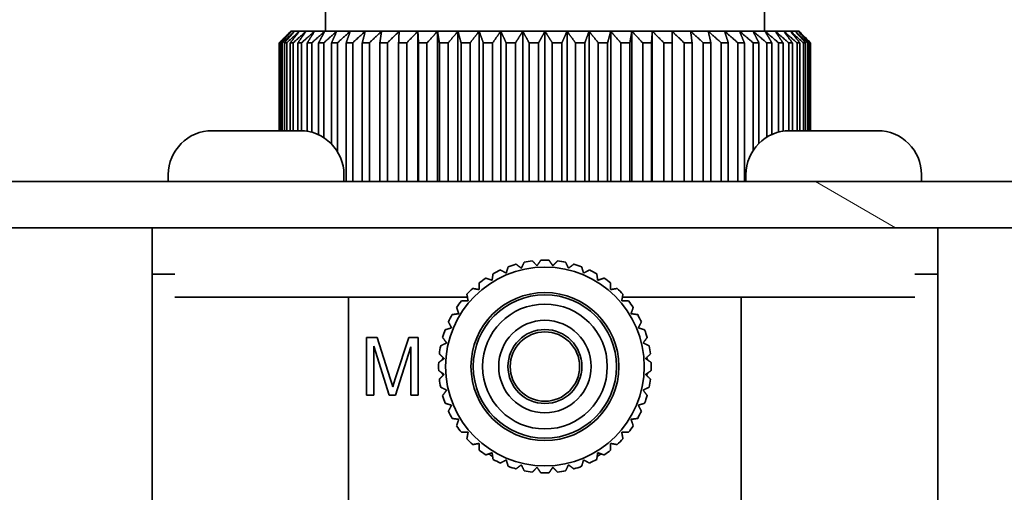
# Model space of a CAD drawing. Header units: millimetres. Extents: x 0 to 7128, y 0 to 5040.
# Tile 46 of 215: x 605 to 648, y 1377 to 1398. Entities that reach past the tile are written whole.
import ezdxf

# ---------------------------------------------------------------- set-up
doc = ezdxf.new("R2010")
doc.units = ezdxf.units.MM
doc.header["$LTSCALE"] = 12
doc.layers.add('Spigoli visibili(ISO)', color=7, linetype='Continuous', lineweight=35)
doc.layers.add('Tratteggio', color=7, linetype='Continuous', lineweight=9, true_color=0x1e1e47)

msp = doc.modelspace()

# ---------------------------------------------------------------- hatches: boundary and pattern name
at = {"layer": 'Tratteggio'}
h = msp.add_hatch(dxfattribs=at)
h.set_pattern_fill('ANSI31', color=256, scale=304.8, angle=105.0002, style=0)
h.set_pattern_definition([(150.0002, (0, 0), (-19.0499, -32.99565), [])])
h.paths.add_polyline_path([(567.183, 1295.151), (565.183, 1295.151), (565.183, 1294.401), (565.183, 1290.651), (567.183, 1290.651)])
h.paths.add_polyline_path([(690.183, 1295.151), (688.183, 1295.151), (688.183, 1290.651), (690.183, 1290.651), (690.183, 1294.401)])
edge = h.paths.add_edge_path()
edge.add_ellipse((686.183, 1386.651), major_axis=(0, 4), ratio=1, start_angle=270, end_angle=360)
edge.add_line((686.183, 1390.651), (569.183, 1390.651))
edge.add_ellipse((569.183, 1386.651), major_axis=(-4, 0), ratio=1, start_angle=270, end_angle=360)
edge.add_line((565.183, 1386.651), (565.183, 1299.901))
edge.add_line((565.183, 1299.901), (565.183, 1299.151))
edge.add_line((565.183, 1299.151), (567.183, 1299.151))
edge.add_line((567.183, 1299.151), (567.183, 1386.651))
edge.add_ellipse((569.183, 1386.651), major_axis=(0, 2), ratio=1, start_angle=0, end_angle=90, ccw=False)
edge.add_line((569.183, 1388.651), (686.183, 1388.651))
edge.add_ellipse((686.183, 1386.651), major_axis=(2, 0), ratio=1, start_angle=0, end_angle=90, ccw=False)
edge.add_line((688.183, 1386.651), (688.183, 1299.151))
edge.add_line((688.183, 1299.151), (690.183, 1299.151))
edge.add_line((690.183, 1299.151), (690.183, 1299.901))
edge.add_line((690.183, 1299.901), (690.183, 1386.651))

# ---------------------------------------------------------------- linework, layer by layer
at = {"layer": 'Spigoli visibili(ISO)'}
for p, q in [((618.183, 1397.151), (618.183, 1399.151)), ((637.183, 1397.151), (637.183, 1399.151)), ((616.683, 1397.151), (616.724, 1397.151)), ((616.724, 1397.151), (616.85, 1397.151)), ((616.85, 1397.151), (617.057, 1397.151)), ((617.057, 1397.151), (617.346, 1397.151)), ((617.346, 1397.151), (617.713, 1397.151)), ((617.713, 1397.151), (618.156, 1397.151)), ((618.156, 1397.151), (618.672, 1397.151)), ((618.672, 1397.151), (619.256, 1397.151)), ((619.256, 1397.151), (619.904, 1397.151)), ((619.904, 1397.151), (620.612, 1397.151)), ((620.612, 1397.151), (621.373, 1397.151)), ((621.373, 1397.151), (622.183, 1397.151)), ((622.183, 1397.151), (623.034, 1397.151)), ((622.183, 1397.151), (622.183, 1390.651)), ((623.034, 1397.151), (623.92, 1397.151)), ((623.034, 1397.151), (623.034, 1390.651)), ((623.92, 1397.151), (624.836, 1397.151)), ((623.92, 1397.151), (623.92, 1390.651)), ((624.836, 1397.151), (625.772, 1397.151)), ((624.836, 1397.151), (624.836, 1390.651)), ((625.772, 1397.151), (626.724, 1397.151)), ((625.772, 1397.151), (625.772, 1390.651)), ((626.724, 1397.151), (627.683, 1397.151)), ((626.724, 1397.151), (626.724, 1390.651)), ((627.683, 1397.151), (628.641, 1397.151)), ((627.683, 1397.151), (627.683, 1390.651)), ((628.641, 1397.151), (629.593, 1397.151)), ((628.641, 1397.151), (628.641, 1390.651)), ((629.593, 1397.151), (630.53, 1397.151)), ((629.593, 1397.151), (629.593, 1390.651)), ((630.53, 1397.151), (631.445, 1397.151)), ((630.53, 1397.151), (630.53, 1390.651)), ((631.445, 1397.151), (632.331, 1397.151)), ((631.445, 1397.151), (631.445, 1390.651)), ((632.331, 1397.151), (633.183, 1397.151)), ((632.331, 1397.151), (632.331, 1390.651)), ((633.183, 1397.151), (633.992, 1397.151)), ((633.992, 1397.151), (634.753, 1397.151)), ((634.753, 1397.151), (635.461, 1397.151)), ((635.461, 1397.151), (636.109, 1397.151)), ((636.109, 1397.151), (636.693, 1397.151)), ((636.693, 1397.151), (637.209, 1397.151)), ((637.209, 1397.151), (637.652, 1397.151)), ((637.652, 1397.151), (638.019, 1397.151)), ((638.019, 1397.151), (638.308, 1397.151)), ((638.308, 1397.151), (638.515, 1397.151)), ((638.515, 1397.151), (638.641, 1397.151)), ((638.641, 1397.151), (638.683, 1397.151)), ((616.186, 1392.851), (616.186, 1396.651)), ((616.206, 1396.651), (616.187, 1396.651)), ((616.187, 1396.651), (616.187, 1392.851)), ((616.206, 1392.851), (616.206, 1396.651)), ((616.313, 1396.651), (616.259, 1396.651)), ((616.259, 1396.651), (616.259, 1392.851)), ((616.313, 1392.851), (616.313, 1396.651)), ((616.507, 1396.651), (616.417, 1396.651)), ((616.417, 1396.651), (616.417, 1392.851)), ((616.507, 1392.851), (616.507, 1396.651)), ((616.787, 1396.651), (616.662, 1396.651)), ((616.662, 1396.651), (616.662, 1392.851)), ((616.787, 1392.851), (616.787, 1396.651)), ((617.149, 1396.651), (616.99, 1396.651)), ((616.99, 1396.651), (616.99, 1392.851)), ((617.149, 1392.85), (617.149, 1396.651)), ((617.591, 1396.651), (617.399, 1396.651)), ((617.399, 1396.651), (617.399, 1392.824)), ((617.591, 1392.782), (617.591, 1396.651)), ((618.11, 1396.651), (617.887, 1396.651)), ((617.887, 1396.651), (617.887, 1392.672)), ((618.11, 1392.549), (618.11, 1396.651)), ((618.702, 1396.651), (618.45, 1396.651)), ((618.45, 1396.651), (618.45, 1392.27)), ((618.702, 1391.946), (618.702, 1396.651)), ((619.362, 1396.651), (619.082, 1396.651)), ((619.082, 1396.651), (619.082, 1390.651)), ((619.362, 1390.651), (619.362, 1396.651)), ((620.085, 1396.651), (619.78, 1396.651)), ((619.78, 1396.651), (619.78, 1390.651)), ((620.085, 1390.651), (620.085, 1396.651)), ((620.867, 1396.651), (620.539, 1396.651)), ((620.539, 1396.651), (620.539, 1390.651)), ((620.867, 1390.651), (620.867, 1396.651)), ((621.7, 1396.651), (621.351, 1396.651)), ((621.351, 1396.651), (621.351, 1390.651)), ((621.7, 1390.651), (621.7, 1396.651)), ((622.578, 1396.651), (622.212, 1396.651)), ((622.212, 1396.651), (622.212, 1390.651)), ((622.578, 1390.651), (622.578, 1396.651)), ((623.496, 1396.651), (623.115, 1396.651)), ((623.115, 1396.651), (623.115, 1390.651)), ((623.496, 1390.651), (623.496, 1396.651)), ((624.446, 1396.651), (624.052, 1396.651)), ((624.052, 1396.651), (624.052, 1390.651)), ((624.446, 1390.651), (624.446, 1396.651)), ((625.42, 1396.651), (625.017, 1396.651)), ((625.017, 1396.651), (625.017, 1390.651)), ((625.42, 1390.651), (625.42, 1396.651)), ((626.411, 1396.651), (626.002, 1396.651)), ((626.002, 1396.651), (626.002, 1390.651)), ((626.411, 1390.651), (626.411, 1396.651)), ((627.412, 1396.651), (627, 1396.651)), ((627, 1396.651), (627, 1390.651)), ((627.412, 1390.651), (627.412, 1396.651)), ((628.415, 1396.651), (628.003, 1396.651)), ((628.003, 1396.651), (628.003, 1390.651)), ((628.415, 1390.651), (628.415, 1396.651)), ((629.412, 1396.651), (629.004, 1396.651)), ((629.004, 1396.651), (629.004, 1390.651)), ((629.412, 1390.651), (629.412, 1396.651)), ((630.397, 1396.651), (629.994, 1396.651)), ((629.994, 1396.651), (629.994, 1390.651)), ((630.397, 1390.651), (630.397, 1396.651)), ((631.36, 1396.651), (630.967, 1396.651)), ((630.967, 1396.651), (630.967, 1390.651)), ((631.36, 1390.651), (631.36, 1396.651)), ((632.296, 1396.651), (631.915, 1396.651)), ((631.915, 1396.651), (631.915, 1390.651)), ((632.296, 1390.651), (632.296, 1396.651)), ((633.197, 1396.651), (632.831, 1396.651)), ((632.831, 1396.651), (632.831, 1390.651)), ((633.197, 1390.651), (633.197, 1396.651)), ((634.055, 1396.651), (633.708, 1396.651)), ((633.708, 1396.651), (633.708, 1390.651)), ((634.055, 1390.651), (634.055, 1396.651)), ((634.865, 1396.651), (634.539, 1396.651)), ((634.539, 1396.651), (634.539, 1390.651)), ((634.865, 1390.651), (634.865, 1396.651)), ((635.621, 1396.651), (635.317, 1396.651)), ((635.317, 1396.651), (635.317, 1390.651)), ((635.621, 1390.651), (635.621, 1396.651)), ((636.316, 1396.651), (636.038, 1396.651)), ((636.038, 1396.651), (636.038, 1390.651)), ((636.316, 1390.651), (636.316, 1396.651)), ((636.945, 1396.651), (636.695, 1396.651)), ((636.695, 1396.651), (636.695, 1391.994)), ((636.945, 1392.3), (636.945, 1396.651)), ((637.504, 1396.651), (637.283, 1396.651)), ((637.283, 1396.651), (637.283, 1392.567)), ((637.504, 1392.684), (637.504, 1396.651)), ((637.988, 1396.651), (637.798, 1396.651)), ((637.798, 1396.651), (637.798, 1392.788)), ((637.988, 1392.828), (637.988, 1396.651)), ((638.393, 1396.651), (638.236, 1396.651)), ((638.236, 1396.651), (638.236, 1392.85)), ((638.393, 1392.851), (638.393, 1396.651)), ((638.718, 1396.651), (638.594, 1396.651)), ((638.594, 1396.651), (638.594, 1392.851)), ((638.718, 1392.851), (638.718, 1396.651)), ((638.958, 1396.651), (638.869, 1396.651)), ((638.869, 1396.651), (638.869, 1392.851)), ((638.958, 1392.851), (638.958, 1396.651)), ((639.112, 1396.651), (639.059, 1396.651)), ((639.059, 1396.651), (639.059, 1392.851)), ((639.112, 1392.851), (639.112, 1396.651)), ((639.179, 1396.651), (639.162, 1396.651)), ((639.162, 1396.651), (639.162, 1392.851)), ((639.179, 1392.851), (639.179, 1396.651)), ((613.283, 1392.851), (617.083, 1392.851)), ((638.283, 1392.851), (642.083, 1392.851)), ((686.183, 1390.651), (569.183, 1390.651)), ((611.383, 1390.951), (611.383, 1390.651)), ((618.983, 1390.951), (618.983, 1390.651)), ((636.383, 1390.951), (636.383, 1390.651)), ((643.983, 1390.951), (643.983, 1390.651)), ((569.183, 1388.651), (686.183, 1388.651)), ((610.683, 1388.651), (610.683, 1386.651)), ((644.683, 1386.651), (644.683, 1388.651)), ((610.683, 1386.651), (611.67, 1386.651)), ((610.683, 1386.651), (610.683, 1376.651)), ((643.695, 1386.651), (644.683, 1386.651)), ((644.683, 1376.651), (644.683, 1386.651)), ((613.683, 1385.651), (611.67, 1385.651)), ((613.683, 1385.651), (624.329, 1385.651)), ((619.183, 1376.651), (619.183, 1385.651)), ((631.036, 1385.651), (641.683, 1385.651)), ((636.183, 1385.651), (636.183, 1376.651)), ((643.695, 1385.651), (641.683, 1385.651)), ((619.967, 1383.908), (620.428, 1383.908)), ((619.967, 1381.409), (619.967, 1383.908)), ((620.428, 1383.908), (620.984, 1382.137)), ((621.222, 1382.168), (621.787, 1383.908)), ((621.787, 1383.908), (622.197, 1383.908)), ((622.197, 1383.908), (622.197, 1381.409)), ((620.279, 1383.537), (620.279, 1381.409)), ((620.944, 1381.409), (620.279, 1383.537)), ((621.885, 1383.498), (621.21, 1381.409)), ((621.885, 1381.409), (621.885, 1383.498)), ((620.984, 1382.137), (621.05, 1381.92)), ((621.148, 1381.935), (621.222, 1382.168)), ((621.05, 1381.92), (621.096, 1381.766)), ((621.096, 1381.766), (621.148, 1381.935)), ((620.279, 1381.409), (619.967, 1381.409)), ((621.21, 1381.409), (620.944, 1381.409)), ((622.197, 1381.409), (621.885, 1381.409))]:
    msp.add_line(p, q, dxfattribs=at)
for radius in [4.3, 3.2, 3.1, 2.7, 2, 1.6, 1.5]:
    msp.add_circle((627.683, 1382.651), radius, dxfattribs=at)
for centre, radius, start, end in [((613.283, 1390.951), 1.9, 90, 180), ((617.083, 1390.951), 1.9, 0, 90), ((638.283, 1390.951), 1.9, 90, 180), ((642.083, 1390.951), 1.9, 0, 90), ((627.683, 1382.651), 4.6, 96.7892, 101.2108), ((627.683, 1382.651), 4.6, 87.7892, 92.2108), ((627.683, 1382.651), 4.6, 78.7892, 83.2108), ((627.683, 1382.651), 4.6, 114.7892, 119.2108), ((627.683, 1382.651), 4.6, 105.7892, 110.2108), ((627.683, 1382.651), 4.6, 69.7892, 74.2108), ((627.683, 1382.651), 4.6, 60.7892, 65.2108), ((627.683, 1382.651), 4.6, 123.7892, 128.2108), ((627.683, 1382.651), 4.6, 51.7892, 56.2108), ((627.683, 1382.651), 4.6, 132.7892, 137.2108), ((627.683, 1382.651), 4.6, 42.7892, 47.2108), ((627.683, 1382.651), 4.6, 141.7892, 146.2108), ((627.683, 1382.651), 4.6, 33.7892, 38.2108), ((627.683, 1382.651), 4.6, 150.7892, 155.2108), ((627.683, 1382.651), 4.6, 24.7892, 29.2108), ((627.683, 1382.651), 4.6, 159.7892, 164.2108), ((627.683, 1382.651), 4.6, 15.7892, 20.2108), ((627.683, 1382.651), 4.6, 168.7892, 173.2108), ((627.683, 1382.651), 4.6, 6.7892, 11.2108), ((627.683, 1382.651), 4.6, 177.7892, 182.2108), ((627.683, 1382.651), 4.6, 357.7892, 2.2108), ((627.683, 1382.651), 4.6, 186.7892, 191.2108), ((627.683, 1382.651), 4.6, 348.7892, 353.2108), ((627.683, 1382.651), 4.6, 195.7892, 200.2108), ((627.683, 1382.651), 4.6, 339.7892, 344.2108), ((627.683, 1382.651), 4.6, 204.7892, 209.2108), ((627.683, 1382.651), 4.6, 330.7892, 335.2108), ((627.683, 1382.651), 4.6, 213.7892, 218.2108), ((627.683, 1382.651), 4.6, 321.7892, 326.2108), ((627.683, 1382.651), 4.6, 222.7892, 227.2108), ((627.683, 1382.651), 4.6, 312.7892, 317.2108), ((627.683, 1382.651), 4.6, 231.7892, 236.2108), ((627.683, 1382.651), 4.5, 237.266, 239.8161), ((627.683, 1382.651), 4.5, 300.1839, 302.734), ((627.683, 1382.651), 4.6, 303.7892, 308.2108), ((627.683, 1382.651), 4.6, 240.7892, 245.2108), ((627.683, 1382.651), 4.6, 249.7892, 254.2108), ((627.683, 1382.651), 4.6, 285.7892, 290.2108), ((627.683, 1382.651), 4.6, 294.7892, 299.2108), ((627.683, 1382.651), 4.6, 258.7892, 263.2108), ((627.683, 1382.651), 4.6, 267.7892, 272.2108), ((627.683, 1382.651), 4.6, 276.7892, 281.2108)]:
    msp.add_arc(centre, radius, start, end, dxfattribs=at)
for points, weights in [([(616.186, 1396.651), (616.44, 1396.908), (616.683, 1397.151)], [1.02783003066, 1.02443298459, 1.02040153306]), ([(616.683, 1397.151), (616.44, 1396.909), (616.187, 1396.651)], [1.02194507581, 1.02622534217, 1.02981488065]), ([(616.206, 1396.651), (616.471, 1396.908), (616.724, 1397.151)], [1.02783003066, 1.02443298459, 1.02040153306]), ([(616.724, 1397.151), (616.497, 1396.909), (616.259, 1396.651)], [1.02194507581, 1.02622534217, 1.02981488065]), ([(616.313, 1396.651), (616.588, 1396.908), (616.85, 1397.151)], [1.02783003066, 1.02443298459, 1.02040153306]), ([(616.85, 1397.151), (616.638, 1396.909), (616.417, 1396.651)], [1.02194507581, 1.02622534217, 1.02981488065]), ([(616.507, 1396.651), (616.789, 1396.908), (617.057, 1397.151)], [1.02783003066, 1.02443298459, 1.02040153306]), ([(617.057, 1397.151), (616.864, 1396.909), (616.662, 1396.651)], [1.02194507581, 1.02622534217, 1.02981488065]), ([(616.787, 1396.651), (617.072, 1396.908), (617.346, 1397.151)], [1.02783003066, 1.02443298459, 1.02040153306]), ([(617.346, 1397.151), (617.172, 1396.909), (616.99, 1396.651)], [1.02194507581, 1.02622534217, 1.02981488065]), ([(617.149, 1396.651), (617.437, 1396.908), (617.713, 1397.151)], [1.02783003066, 1.02443298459, 1.02040153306]), ([(617.713, 1397.151), (617.56, 1396.909), (617.399, 1396.651)], [1.02194507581, 1.02622534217, 1.02981488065]), ([(617.591, 1396.651), (617.88, 1396.908), (618.156, 1397.151)], [1.02783003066, 1.02443298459, 1.02040153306]), ([(618.156, 1397.151), (618.025, 1396.909), (617.887, 1396.651)], [1.02194507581, 1.02622534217, 1.02981488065]), ([(618.11, 1396.651), (618.397, 1396.908), (618.672, 1397.151)], [1.02783003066, 1.02443298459, 1.02040153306]), ([(618.672, 1397.151), (618.563, 1396.909), (618.45, 1396.651)], [1.02194507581, 1.02622534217, 1.02981488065]), ([(618.702, 1396.651), (618.985, 1396.908), (619.256, 1397.151)], [1.02783003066, 1.02443298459, 1.02040153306]), ([(619.256, 1397.151), (619.171, 1396.909), (619.082, 1396.651)], [1.02194507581, 1.02622534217, 1.02981488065]), ([(619.362, 1396.651), (619.639, 1396.908), (619.904, 1397.151)], [1.02783003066, 1.02443298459, 1.02040153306]), ([(619.904, 1397.151), (619.844, 1396.909), (619.78, 1396.651)], [1.02194507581, 1.02622534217, 1.02981488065]), ([(620.085, 1396.651), (620.354, 1396.908), (620.612, 1397.151)], [1.02783003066, 1.02443298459, 1.02040153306]), ([(620.612, 1397.151), (620.576, 1396.909), (620.539, 1396.651)], [1.02194507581, 1.02622534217, 1.02981488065]), ([(620.867, 1396.651), (621.126, 1396.908), (621.373, 1397.151)], [1.02783003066, 1.02443298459, 1.02040153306]), ([(621.373, 1397.151), (621.363, 1396.909), (621.351, 1396.651)], [1.02194507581, 1.02622534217, 1.02981488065]), ([(621.7, 1396.651), (621.947, 1396.908), (622.183, 1397.151)], [1.02783003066, 1.02443298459, 1.02040153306]), ([(622.183, 1397.151), (622.197, 1396.909), (622.212, 1396.651)], [1.02194507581, 1.02622534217, 1.02981488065]), ([(622.578, 1396.651), (622.811, 1396.908), (623.034, 1397.151)], [1.02783003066, 1.02443298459, 1.02040153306]), ([(623.034, 1397.151), (623.073, 1396.909), (623.115, 1396.651)], [1.02194507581, 1.02622534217, 1.02981488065]), ([(623.496, 1396.651), (623.713, 1396.908), (623.92, 1397.151)], [1.02783003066, 1.02443298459, 1.02040153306]), ([(623.92, 1397.151), (623.985, 1396.909), (624.052, 1396.651)], [1.02194507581, 1.02622534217, 1.02981488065]), ([(624.446, 1396.651), (624.645, 1396.908), (624.836, 1397.151)], [1.02783003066, 1.02443298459, 1.02040153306]), ([(624.836, 1397.151), (624.924, 1396.909), (625.017, 1396.651)], [1.02194507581, 1.02622534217, 1.02981488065]), ([(625.42, 1396.651), (625.6, 1396.908), (625.772, 1397.151)], [1.02783003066, 1.02443298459, 1.02040153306]), ([(625.772, 1397.151), (625.885, 1396.909), (626.002, 1396.651)], [1.02194507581, 1.02622534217, 1.02981488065]), ([(626.411, 1396.651), (626.571, 1396.908), (626.724, 1397.151)], [1.02783003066, 1.02443298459, 1.02040153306]), ([(626.724, 1397.151), (626.859, 1396.909), (627, 1396.651)], [1.02194507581, 1.02622534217, 1.02981488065]), ([(627.412, 1396.651), (627.55, 1396.908), (627.683, 1397.151)], [1.02783003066, 1.02443298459, 1.02040153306]), ([(627.683, 1397.151), (627.839, 1396.909), (628.003, 1396.651)], [1.02194507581, 1.02622534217, 1.02981488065]), ([(628.415, 1396.651), (628.531, 1396.908), (628.641, 1397.151)], [1.02783003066, 1.02443298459, 1.02040153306]), ([(628.641, 1397.151), (628.818, 1396.909), (629.004, 1396.651)], [1.02194507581, 1.02622534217, 1.02981488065]), ([(629.412, 1396.651), (629.505, 1396.908), (629.593, 1397.151)], [1.02783003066, 1.02443298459, 1.02040153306]), ([(629.593, 1397.151), (629.789, 1396.909), (629.994, 1396.651)], [1.02194507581, 1.02622534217, 1.02981488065]), ([(630.397, 1396.651), (630.465, 1396.908), (630.53, 1397.151)], [1.02783003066, 1.02443298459, 1.02040153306]), ([(630.53, 1397.151), (630.744, 1396.909), (630.967, 1396.651)], [1.02194507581, 1.02622534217, 1.02981488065]), ([(631.36, 1396.651), (631.404, 1396.908), (631.445, 1397.151)], [1.02783003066, 1.02443298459, 1.02040153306]), ([(631.445, 1397.151), (631.675, 1396.909), (631.915, 1396.651)], [1.02194507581, 1.02622534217, 1.02981488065]), ([(632.296, 1396.651), (632.314, 1396.908), (632.331, 1397.151)], [1.02783003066, 1.02443298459, 1.02040153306]), ([(632.331, 1397.151), (632.576, 1396.909), (632.831, 1396.651)], [1.02194507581, 1.02622534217, 1.02981488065]), ([(633.183, 1397.151), (633.439, 1396.909), (633.708, 1396.651)], [1.02194507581, 1.02622534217, 1.02981488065]), ([(633.197, 1396.651), (633.189, 1396.908), (633.183, 1397.151)], [1.02783003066, 1.02443298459, 1.02040153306]), ([(633.992, 1397.151), (634.259, 1396.909), (634.539, 1396.651)], [1.02194507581, 1.02622534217, 1.02981488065]), ([(634.055, 1396.651), (634.023, 1396.908), (633.992, 1397.151)], [1.02783003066, 1.02443298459, 1.02040153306]), ([(634.753, 1397.151), (635.029, 1396.909), (635.317, 1396.651)], [1.02194507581, 1.02622534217, 1.02981488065]), ([(634.865, 1396.651), (634.808, 1396.908), (634.753, 1397.151)], [1.02783003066, 1.02443298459, 1.02040153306]), ([(635.461, 1397.151), (635.743, 1396.909), (636.038, 1396.651)], [1.02194507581, 1.02622534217, 1.02981488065]), ([(635.621, 1396.651), (635.539, 1396.908), (635.461, 1397.151)], [1.02783003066, 1.02443298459, 1.02040153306]), ([(636.109, 1397.151), (636.395, 1396.909), (636.695, 1396.651)], [1.02194507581, 1.02622534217, 1.02981488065]), ([(636.316, 1396.651), (636.21, 1396.908), (636.109, 1397.151)], [1.02783003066, 1.02443298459, 1.02040153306]), ([(636.693, 1397.151), (636.982, 1396.909), (637.283, 1396.651)], [1.02194507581, 1.02622534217, 1.02981488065]), ([(636.945, 1396.651), (636.816, 1396.908), (636.693, 1397.151)], [1.02783003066, 1.02443298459, 1.02040153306]), ([(637.209, 1397.151), (637.497, 1396.909), (637.798, 1396.651)], [1.02194507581, 1.02622534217, 1.02981488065]), ([(637.504, 1396.651), (637.353, 1396.908), (637.209, 1397.151)], [1.02783003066, 1.02443298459, 1.02040153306]), ([(637.652, 1397.151), (637.938, 1396.909), (638.236, 1396.651)], [1.02194507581, 1.02622534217, 1.02981488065]), ([(637.988, 1396.651), (637.816, 1396.908), (637.652, 1397.151)], [1.02783003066, 1.02443298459, 1.02040153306]), ([(638.019, 1397.151), (638.3, 1396.909), (638.594, 1396.651)], [1.02194507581, 1.02622534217, 1.02981488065]), ([(638.393, 1396.651), (638.202, 1396.908), (638.019, 1397.151)], [1.02783003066, 1.02443298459, 1.02040153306]), ([(638.308, 1397.151), (638.582, 1396.909), (638.869, 1396.651)], [1.02194507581, 1.02622534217, 1.02981488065]), ([(638.718, 1396.651), (638.508, 1396.908), (638.308, 1397.151)], [1.02783003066, 1.02443298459, 1.02040153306]), ([(638.515, 1397.151), (638.781, 1396.909), (639.059, 1396.651)], [1.02194507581, 1.02622534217, 1.02981488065]), ([(638.958, 1396.651), (638.732, 1396.908), (638.515, 1397.151)], [1.02783003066, 1.02443298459, 1.02040153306]), ([(638.641, 1397.151), (638.896, 1396.909), (639.162, 1396.651)], [1.02194507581, 1.02622534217, 1.02981488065]), ([(639.112, 1396.651), (638.871, 1396.908), (638.641, 1397.151)], [1.02783003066, 1.02443298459, 1.02040153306]), ([(639.179, 1396.651), (638.925, 1396.908), (638.683, 1397.151)], [1.02783003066, 1.02443298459, 1.02040153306]), ([(627.339, 1387.011), (627.242, 1387.112), (627.139, 1387.219)], [1.0894055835, 1.09291981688, 1.09530917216]), ([(627.505, 1387.248), (627.42, 1387.126), (627.339, 1387.011)], [1.09530917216, 1.09291981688, 1.0894055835]), ([(628.026, 1387.011), (627.945, 1387.126), (627.86, 1387.248)], [1.0894055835, 1.09291981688, 1.09530917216]), ([(628.226, 1387.219), (628.124, 1387.112), (628.026, 1387.011)], [1.09530917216, 1.09291981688, 1.0894055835]), ([(626.009, 1386.692), (625.885, 1386.758), (625.754, 1386.827)], [1.0894055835, 1.09291981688, 1.09530917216]), ([(626.093, 1386.968), (626.05, 1386.826), (626.009, 1386.692)], [1.09530917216, 1.09291981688, 1.0894055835]), ([(626.662, 1386.904), (626.549, 1386.988), (626.431, 1387.077)], [1.0894055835, 1.09291981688, 1.09530917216]), ([(626.788, 1387.163), (626.723, 1387.03), (626.662, 1386.904)], [1.09530917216, 1.09291981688, 1.0894055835]), ([(628.704, 1386.904), (628.642, 1387.03), (628.577, 1387.163)], [1.0894055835, 1.09291981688, 1.09530917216]), ([(628.934, 1387.077), (628.816, 1386.988), (628.704, 1386.904)], [1.09530917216, 1.09291981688, 1.0894055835]), ([(629.356, 1386.692), (629.315, 1386.826), (629.272, 1386.968)], [1.0894055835, 1.09291981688, 1.09530917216]), ([(629.611, 1386.827), (629.481, 1386.758), (629.356, 1386.692)], [1.09530917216, 1.09291981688, 1.0894055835]), ([(625.397, 1386.38), (625.264, 1386.426), (625.124, 1386.474)], [1.0894055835, 1.09291981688, 1.09530917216]), ([(625.438, 1386.666), (625.417, 1386.519), (625.397, 1386.38)], [1.09530917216, 1.09291981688, 1.0894055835]), ([(629.968, 1386.38), (629.948, 1386.519), (629.928, 1386.666)], [1.0894055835, 1.09291981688, 1.09530917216]), ([(630.241, 1386.474), (630.101, 1386.426), (629.968, 1386.38)], [1.09530917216, 1.09291981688, 1.0894055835]), ([(624.842, 1385.977), (624.704, 1386.001), (624.558, 1386.027)], [1.0894055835, 1.09291981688, 1.09530917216]), ([(624.837, 1386.265), (624.84, 1386.117), (624.842, 1385.977)], [1.09530917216, 1.09291981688, 1.0894055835]), ([(630.523, 1385.977), (630.525, 1386.117), (630.528, 1386.265)], [1.0894055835, 1.09291981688, 1.09530917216]), ([(630.807, 1386.027), (630.662, 1386.001), (630.523, 1385.977)], [1.09530917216, 1.09291981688, 1.0894055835]), ([(624.357, 1385.491), (624.216, 1385.494), (624.068, 1385.496)], [1.0894055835, 1.09291981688, 1.09530917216]), ([(624.307, 1385.776), (624.333, 1385.63), (624.357, 1385.491)], [1.09530917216, 1.09291981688, 1.0894055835]), ([(631.008, 1385.491), (631.033, 1385.63), (631.058, 1385.776)], [1.0894055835, 1.09291981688, 1.09530917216]), ([(631.297, 1385.496), (631.149, 1385.494), (631.008, 1385.491)], [1.09530917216, 1.09291981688, 1.0894055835]), ([(623.86, 1385.209), (623.908, 1385.069), (623.954, 1384.936)], [1.09530917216, 1.09291981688, 1.0894055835]), ([(631.412, 1384.936), (631.457, 1385.069), (631.506, 1385.209)], [1.0894055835, 1.09291981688, 1.09530917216]), ([(623.954, 1384.936), (623.814, 1384.917), (623.668, 1384.896)], [1.0894055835, 1.09291981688, 1.09530917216]), ([(631.698, 1384.896), (631.551, 1384.917), (631.412, 1384.936)], [1.09530917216, 1.09291981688, 1.0894055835]), ([(623.642, 1384.325), (623.507, 1384.283), (623.366, 1384.24)], [1.0894055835, 1.09291981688, 1.09530917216]), ([(623.506, 1384.58), (623.576, 1384.449), (623.642, 1384.325)], [1.09530917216, 1.09291981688, 1.0894055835]), ([(631.723, 1384.325), (631.789, 1384.449), (631.859, 1384.58)], [1.0894055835, 1.09291981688, 1.09530917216]), ([(631.999, 1384.24), (631.858, 1384.283), (631.723, 1384.325)], [1.09530917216, 1.09291981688, 1.0894055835]), ([(623.256, 1383.903), (623.345, 1383.784), (623.43, 1383.672)], [1.09530917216, 1.09291981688, 1.0894055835]), ([(631.935, 1383.672), (632.02, 1383.784), (632.109, 1383.903)], [1.0894055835, 1.09291981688, 1.09530917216]), ([(623.43, 1383.672), (623.303, 1383.61), (623.17, 1383.545)], [1.0894055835, 1.09291981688, 1.09530917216]), ([(632.195, 1383.545), (632.062, 1383.61), (631.935, 1383.672)], [1.09530917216, 1.09291981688, 1.0894055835]), ([(623.323, 1382.994), (623.207, 1382.913), (623.086, 1382.828)], [1.0894055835, 1.09291981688, 1.09530917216]), ([(623.115, 1383.195), (623.221, 1383.092), (623.323, 1382.994)], [1.09530917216, 1.09291981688, 1.0894055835]), ([(623.284, 1383.032), (623.252, 1382.978), (623.221, 1382.923)], [1.00485395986, 1.00340557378, 1.00175804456]), ([(632.043, 1382.994), (632.144, 1383.092), (632.25, 1383.195)], [1.0894055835, 1.09291981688, 1.09530917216]), ([(632.279, 1382.828), (632.158, 1382.913), (632.043, 1382.994)], [1.09530917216, 1.09291981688, 1.0894055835]), ([(632.145, 1382.923), (632.113, 1382.978), (632.082, 1383.032)], [1.00175804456, 1.00340557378, 1.00485395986]), ([(623.086, 1382.474), (623.207, 1382.389), (623.323, 1382.308)], [1.09530917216, 1.09291981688, 1.0894055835]), ([(623.323, 1382.308), (623.221, 1382.21), (623.115, 1382.107)], [1.0894055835, 1.09291981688, 1.09530917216]), ([(623.221, 1382.379), (623.252, 1382.324), (623.284, 1382.27)], [1.00175804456, 1.00340557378, 1.00485395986]), ([(632.043, 1382.308), (632.158, 1382.389), (632.279, 1382.474)], [1.0894055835, 1.09291981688, 1.09530917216]), ([(632.25, 1382.107), (632.144, 1382.21), (632.043, 1382.308)], [1.09530917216, 1.09291981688, 1.0894055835]), ([(632.082, 1382.27), (632.113, 1382.324), (632.145, 1382.379)], [1.00485395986, 1.00340557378, 1.00175804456]), ([(623.17, 1381.757), (623.303, 1381.692), (623.43, 1381.63)], [1.09530917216, 1.09291981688, 1.0894055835]), ([(631.935, 1381.63), (632.062, 1381.692), (632.195, 1381.757)], [1.0894055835, 1.09291981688, 1.09530917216]), ([(623.43, 1381.63), (623.345, 1381.518), (623.256, 1381.399)], [1.0894055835, 1.09291981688, 1.09530917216]), ([(632.109, 1381.399), (632.02, 1381.518), (631.935, 1381.63)], [1.09530917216, 1.09291981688, 1.0894055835]), ([(623.366, 1381.062), (623.507, 1381.019), (623.642, 1380.977)], [1.09530917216, 1.09291981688, 1.0894055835]), ([(623.642, 1380.977), (623.576, 1380.853), (623.506, 1380.722)], [1.0894055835, 1.09291981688, 1.09530917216]), ([(631.723, 1380.977), (631.858, 1381.019), (631.999, 1381.062)], [1.0894055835, 1.09291981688, 1.09530917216]), ([(631.859, 1380.722), (631.789, 1380.853), (631.723, 1380.977)], [1.09530917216, 1.09291981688, 1.0894055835]), ([(623.668, 1380.406), (623.814, 1380.385), (623.954, 1380.366)], [1.09530917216, 1.09291981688, 1.0894055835]), ([(631.412, 1380.366), (631.551, 1380.385), (631.698, 1380.406)], [1.0894055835, 1.09291981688, 1.09530917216]), ([(623.954, 1380.366), (623.908, 1380.233), (623.86, 1380.093)], [1.0894055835, 1.09291981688, 1.09530917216]), ([(631.506, 1380.093), (631.457, 1380.233), (631.412, 1380.366)], [1.09530917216, 1.09291981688, 1.0894055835]), ([(624.068, 1379.806), (624.216, 1379.808), (624.357, 1379.811)], [1.09530917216, 1.09291981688, 1.0894055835]), ([(624.357, 1379.811), (624.333, 1379.672), (624.307, 1379.526)], [1.0894055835, 1.09291981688, 1.09530917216]), ([(631.058, 1379.526), (631.033, 1379.672), (631.008, 1379.811)], [1.09530917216, 1.09291981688, 1.0894055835]), ([(631.008, 1379.811), (631.149, 1379.808), (631.297, 1379.806)], [1.0894055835, 1.09291981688, 1.09530917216]), ([(624.558, 1379.275), (624.704, 1379.301), (624.842, 1379.325)], [1.09530917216, 1.09291981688, 1.0894055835]), ([(624.842, 1379.325), (624.84, 1379.185), (624.837, 1379.037)], [1.0894055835, 1.09291981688, 1.09530917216]), ([(630.528, 1379.037), (630.525, 1379.185), (630.523, 1379.325)], [1.09530917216, 1.09291981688, 1.0894055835]), ([(630.523, 1379.325), (630.662, 1379.301), (630.807, 1379.275)], [1.0894055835, 1.09291981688, 1.09530917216]), ([(625.124, 1378.828), (625.264, 1378.876), (625.397, 1378.922)], [1.09530917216, 1.09291981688, 1.0894055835]), ([(625.247, 1378.87), (625.248, 1378.868), (625.249, 1378.866)], [1.00014092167, 1.00007062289, 1]), ([(625.397, 1378.922), (625.417, 1378.783), (625.438, 1378.636)], [1.0894055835, 1.09291981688, 1.09530917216]), ([(629.928, 1378.636), (629.948, 1378.783), (629.968, 1378.922)], [1.09530917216, 1.09291981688, 1.0894055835]), ([(629.968, 1378.922), (630.101, 1378.876), (630.241, 1378.828)], [1.0894055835, 1.09291981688, 1.09530917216]), ([(630.116, 1378.866), (630.117, 1378.868), (630.119, 1378.87)], [1, 1.00007062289, 1.00014092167]), ([(625.754, 1378.475), (625.885, 1378.544), (626.009, 1378.61)], [1.09530917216, 1.09291981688, 1.0894055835]), ([(626.009, 1378.61), (626.05, 1378.476), (626.093, 1378.334)], [1.0894055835, 1.09291981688, 1.09530917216]), ([(626.431, 1378.225), (626.549, 1378.314), (626.662, 1378.398)], [1.09530917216, 1.09291981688, 1.0894055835]), ([(626.662, 1378.398), (626.723, 1378.272), (626.788, 1378.139)], [1.0894055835, 1.09291981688, 1.09530917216]), ([(627.139, 1378.083), (627.242, 1378.19), (627.339, 1378.291)], [1.09530917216, 1.09291981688, 1.0894055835]), ([(627.339, 1378.291), (627.42, 1378.176), (627.505, 1378.054)], [1.0894055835, 1.09291981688, 1.09530917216]), ([(627.86, 1378.054), (627.945, 1378.176), (628.026, 1378.291)], [1.09530917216, 1.09291981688, 1.0894055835]), ([(628.026, 1378.291), (628.124, 1378.19), (628.226, 1378.083)], [1.0894055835, 1.09291981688, 1.09530917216]), ([(628.577, 1378.139), (628.642, 1378.272), (628.704, 1378.398)], [1.09530917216, 1.09291981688, 1.0894055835]), ([(628.704, 1378.398), (628.816, 1378.314), (628.934, 1378.225)], [1.0894055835, 1.09291981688, 1.09530917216]), ([(629.272, 1378.334), (629.315, 1378.476), (629.356, 1378.61)], [1.09530917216, 1.09291981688, 1.0894055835]), ([(629.356, 1378.61), (629.481, 1378.544), (629.611, 1378.475)], [1.0894055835, 1.09291981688, 1.09530917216])]:
    msp.add_rational_spline(points, weights, degree=2, dxfattribs=at)

doc.saveas('drawing.dxf')
